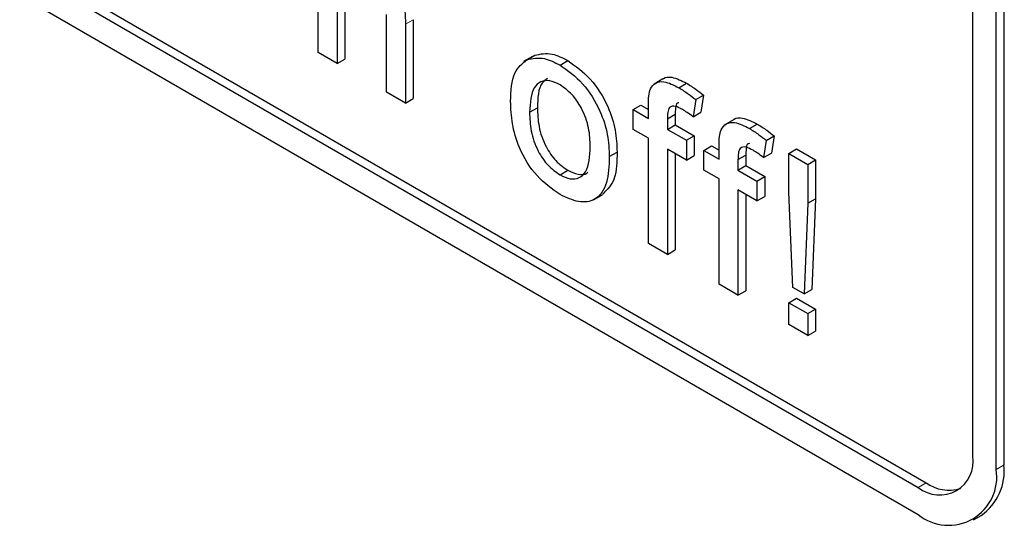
# Paper-space layout 'Blatt2' of a CAD drawing. Header units: millimetres. Extents: x 5 to 418, y 2 to 292.
# Tile 19 of 68: x 114.77 to 117, y 146.84 to 147.99. Entities that reach past the tile are written whole.
import ezdxf

# ---------------------------------------------------------------- set-up
doc = ezdxf.new("R2010")
doc.units = ezdxf.units.MM

psp = doc.layouts.new('Blatt2')

# ---------------------------------------------------------------- linework, layer by layer
at = {"color": 7, "linetype": 'Continuous', "lineweight": 25}
for p, q in [((107.9692, 151.9719), (116.808, 146.8694)), ((110.2496, 150.7371), (116.8257, 146.9408)), ((110.2319, 150.7269), (116.808, 146.9306)), ((117.0025, 146.9817), (117.0025, 149.8395)), ((116.9848, 146.9715), (116.9848, 149.8293)), ((116.9317, 147.0021), (116.9317, 148.8802)), ((115.4465, 147.916), (115.4465, 148.3038)), ((115.5073, 148.0534), (115.5073, 147.9013)), ((115.4896, 148.0432), (115.4896, 147.8911)), ((115.6016, 147.8265), (115.6016, 148.0026)), ((115.6446, 147.9803), (115.6446, 147.8016)), ((115.6623, 147.9905), (115.6623, 147.8118)), ((115.4896, 147.8911), (115.4465, 147.916)), ((115.4896, 147.8911), (115.5073, 147.9013)), ((115.9327, 147.9073), (115.9128, 147.8958)), ((115.9201, 147.8998), (115.9378, 147.91)), ((115.9953, 147.8876), (116.013, 147.8978)), ((116.2286, 147.8563), (116.2088, 147.8448)), ((116.2649, 147.8364), (116.2826, 147.8466)), ((115.6446, 147.8016), (115.6016, 147.8265)), ((115.6446, 147.8016), (115.6623, 147.8118)), ((116.3031, 147.8094), (116.297, 147.7706)), ((116.3031, 147.8094), (116.3208, 147.8197)), ((116.3208, 147.8197), (116.3146, 147.7808)), ((115.9262, 147.7809), (115.9439, 147.7911)), ((116.1613, 147.7868), (116.179, 147.797)), ((116.1613, 147.742), (116.1613, 147.7868)), ((116.1613, 147.7868), (116.1958, 147.7669)), ((116.179, 147.797), (116.1958, 147.7873)), ((116.1958, 147.7669), (116.1958, 147.7957)), ((116.297, 147.7706), (116.3146, 147.7808)), ((116.2388, 147.766), (116.2565, 147.7763)), ((116.2388, 147.766), (116.2388, 147.742)), ((116.2565, 147.7763), (116.2565, 147.7522)), ((116.3888, 147.7639), (116.3689, 147.7524)), ((116.1958, 147.7221), (116.1613, 147.742)), ((116.2388, 147.742), (116.2565, 147.7522)), ((116.2388, 147.742), (116.2819, 147.7172)), ((116.2565, 147.7522), (116.2996, 147.7274)), ((116.4251, 147.7439), (116.4428, 147.7541)), ((116.1958, 147.4835), (116.1958, 147.7221)), ((116.2819, 147.7172), (116.2996, 147.7274)), ((116.2819, 147.7172), (116.2819, 147.6724)), ((116.2996, 147.7274), (116.2996, 147.6826)), ((116.4633, 147.717), (116.4571, 147.6782)), ((116.4633, 147.717), (116.4809, 147.7272)), ((116.4809, 147.7272), (116.4748, 147.6884)), ((116.1071, 147.6803), (116.1248, 147.6905)), ((116.2819, 147.6724), (116.2388, 147.6973)), ((116.2388, 147.6973), (116.2388, 147.4586)), ((116.3215, 147.6943), (116.3392, 147.7045)), ((116.3215, 147.6496), (116.3215, 147.6943)), ((116.3215, 147.6943), (116.356, 147.6744)), ((116.3392, 147.7045), (116.356, 147.6948)), ((116.356, 147.6744), (116.356, 147.7033)), ((116.5145, 147.6873), (116.5321, 147.6976)), ((116.5321, 147.6976), (116.5752, 147.6727)), ((116.2565, 147.6871), (116.2565, 147.4688)), ((116.2819, 147.6724), (116.2996, 147.6826)), ((116.399, 147.6736), (116.4167, 147.6838)), ((116.399, 147.6736), (116.399, 147.6496)), ((116.4167, 147.6838), (116.4167, 147.6598)), ((116.4571, 147.6782), (116.4748, 147.6884)), ((116.5145, 147.6873), (116.5575, 147.6625)), ((116.5145, 147.5994), (116.5145, 147.6873)), ((116.5575, 147.6625), (116.5752, 147.6727)), ((116.5752, 147.6727), (116.5752, 147.5847)), ((115.9953, 147.639), (116.013, 147.6492)), ((116.356, 147.6297), (116.3215, 147.6496)), ((116.399, 147.6496), (116.4167, 147.6598)), ((116.399, 147.6496), (116.4421, 147.6247)), ((116.4167, 147.6598), (116.4598, 147.6349)), ((116.5575, 147.6625), (116.5575, 147.5745)), ((116.356, 147.391), (116.356, 147.6297)), ((116.4421, 147.6247), (116.4598, 147.6349)), ((116.4421, 147.6247), (116.4421, 147.58)), ((116.4598, 147.6349), (116.4598, 147.5902)), ((116.4421, 147.58), (116.399, 147.6048)), ((116.399, 147.6048), (116.399, 147.3661)), ((116.0729, 147.5833), (116.0928, 147.5948)), ((116.4167, 147.5946), (116.4167, 147.3763)), ((116.4421, 147.58), (116.4598, 147.5902)), ((116.5231, 147.384), (116.5145, 147.5994)), ((116.5575, 147.5745), (116.5752, 147.5847)), ((116.5752, 147.5847), (116.5666, 147.3793)), ((116.5575, 147.5745), (116.5489, 147.3691)), ((116.2388, 147.4586), (116.1958, 147.4835)), ((116.2388, 147.4586), (116.2565, 147.4688)), ((116.399, 147.3661), (116.356, 147.391)), ((116.5489, 147.3691), (116.5231, 147.384)), ((116.5489, 147.3691), (116.5666, 147.3793)), ((116.399, 147.3661), (116.4167, 147.3763)), ((116.5145, 147.3492), (116.5321, 147.3594)), ((116.5321, 147.3594), (116.5752, 147.3346)), ((116.5145, 147.2995), (116.5145, 147.3492)), ((116.5145, 147.3492), (116.5575, 147.3244)), ((116.5575, 147.3244), (116.5752, 147.3346)), ((116.5752, 147.3346), (116.5752, 147.2848)), ((116.5575, 147.3244), (116.5575, 147.2746)), ((116.5575, 147.2746), (116.5145, 147.2995)), ((116.5575, 147.2746), (116.5752, 147.2848)), ((116.933, 146.857), (116.9507, 146.8672))]:
    psp.add_line(p, q, dxfattribs=at)
at = {"color": 7, "linetype": 'Continuous', "lineweight": 18}
for p, q in [((115.6446, 147.9803), (115.6623, 147.9905)), ((116.9848, 146.9715), (117.0025, 146.9817)), ((116.808, 146.9306), (116.8257, 146.9408))]:
    psp.add_line(p, q, dxfattribs=at)
at = {"color": 7, "linetype": 'Continuous', "lineweight": 25}
for centre, radius, start, end in [((116.8563, 146.9898), 0.0764, 230.7967, 9.214), ((116.88, 146.9681), 0.1232, 305.0133, 6.2988), ((116.877, 146.954), 0.1092, 230.7967, 9.214), ((116.8784, 147.0166), 0.0923, 235.1435, 285.9932)]:
    psp.add_arc(centre, radius, start, end, dxfattribs=at)
for points, knots in [([(115.5616, 148.138), (115.5752, 148.1288), (115.6023, 148.1104), (115.6342, 148.0628), (115.6439, 148.0176), (115.6444, 147.9928), (115.6446, 147.9803)], [0, 0, 0, 0, 0.280318, 0.55834, 0.778554, 1, 1, 1, 1]), ([(115.9378, 147.91), (115.9505, 147.9129), (115.9733, 147.918), (116.0008, 147.904), (116.013, 147.8978)], [0, 0, 0, 0, 0.559033, 1, 1, 1, 1]), ([(115.8832, 147.8056), (115.8842, 147.8294), (115.8859, 147.8718), (115.9097, 147.8913), (115.9201, 147.8998)], [0, 0, 0, 0, 0.560963, 1, 1, 1, 1]), ([(115.9201, 147.8998), (115.9329, 147.9027), (115.9556, 147.9078), (115.9831, 147.8938), (115.9953, 147.8876)], [0, 0, 0, 0, 0.559033, 1, 1, 1, 1]), ([(116.013, 147.8978), (116.0306, 147.8854), (116.0659, 147.8606), (116.1042, 147.7986), (116.1226, 147.7396), (116.1241, 147.7069), (116.1248, 147.6905)], [0, 0, 0, 0, 0.279556, 0.5586, 0.778991, 1, 1, 1, 1]), ([(115.9953, 147.8876), (116.0129, 147.8752), (116.0482, 147.8504), (116.0866, 147.7884), (116.1049, 147.7294), (116.1064, 147.6967), (116.1071, 147.6803)], [0, 0, 0, 0, 0.279556, 0.5586, 0.778991, 1, 1, 1, 1]), ([(115.9953, 147.8429), (115.9874, 147.8466), (115.9716, 147.8542), (115.951, 147.8513), (115.9293, 147.8323), (115.9275, 147.8021), (115.9262, 147.7809)], [0, 0, 0, 0, 0.1871365, 0.3740246, 0.5610972, 1, 1, 1, 1]), ([(115.9667, 147.8573), (115.9625, 147.8542), (115.9458, 147.8423), (115.9447, 147.813), (115.9439, 147.7911)], [0, 0, 0, 0, 0.254643, 1, 1, 1, 1]), ([(116.2003, 147.8336), (116.204, 147.8389), (116.2113, 147.8493), (116.2346, 147.8519), (116.2534, 147.8423), (116.2649, 147.8364)], [0, 0, 0, 0, 0.279458, 0.559661, 1, 1, 1, 1]), ([(116.229, 147.8558), (116.2295, 147.8563), (116.234, 147.8614), (116.2528, 147.8613), (116.2713, 147.8522), (116.2826, 147.8466)], [0, 0, 0, 0, 0.041167, 0.414036, 1, 1, 1, 1]), ([(116.2826, 147.8466), (116.2898, 147.8421), (116.3026, 147.8341), (116.3152, 147.8241), (116.3208, 147.8197)], [0, 0, 0, 0, 0.559945, 1, 1, 1, 1]), ([(116.064, 147.7029), (116.0635, 147.7167), (116.0625, 147.7442), (116.0473, 147.7873), (116.0228, 147.8235), (116.0045, 147.8364), (115.9953, 147.8429)], [0, 0, 0, 0, 0.281064, 0.560316, 0.780174, 1, 1, 1, 1]), ([(116.1958, 147.7957), (116.1958, 147.8034), (116.1959, 147.8171), (116.199, 147.8286), (116.2003, 147.8336)], [0, 0, 0, 0, 0.56037, 1, 1, 1, 1]), ([(116.2649, 147.8364), (116.2721, 147.8319), (116.2849, 147.8239), (116.2975, 147.8139), (116.3031, 147.8094)], [0, 0, 0, 0, 0.559945, 1, 1, 1, 1]), ([(115.9953, 147.5942), (115.9773, 147.6068), (115.9413, 147.632), (115.9022, 147.6957), (115.8852, 147.7557), (115.8839, 147.789), (115.8832, 147.8056)], [0, 0, 0, 0, 0.279616, 0.558371, 0.778858, 1, 1, 1, 1]), ([(116.2647, 147.8022), (116.2636, 147.8021), (116.2588, 147.8017), (116.2572, 147.79), (116.2567, 147.7808), (116.2565, 147.7763)], [0, 0, 0, 0, 0.131284, 0.564968, 1, 1, 1, 1]), ([(115.9262, 147.7809), (115.9268, 147.767), (115.9278, 147.7391), (115.9423, 147.6953), (115.9673, 147.6586), (115.986, 147.6455), (115.9953, 147.639)], [0, 0, 0, 0, 0.2811293, 0.560384, 0.7801589, 1, 1, 1, 1]), ([(115.9439, 147.7911), (115.9444, 147.7772), (115.9455, 147.7493), (115.96, 147.7055), (115.985, 147.6688), (116.0036, 147.6557), (116.013, 147.6492)], [0, 0, 0, 0, 0.2811293, 0.560384, 0.7801589, 1, 1, 1, 1]), ([(116.2729, 147.787), (116.2675, 147.79), (116.2569, 147.7957), (116.2429, 147.7942), (116.2393, 147.7803), (116.239, 147.7708), (116.2388, 147.766)], [0, 0, 0, 0, 0.281469, 0.557719, 0.778516, 1, 1, 1, 1]), ([(116.297, 147.7706), (116.2925, 147.774), (116.2845, 147.78), (116.2764, 147.7849), (116.2729, 147.787)], [0, 0, 0, 0, 0.559924, 1, 1, 1, 1]), ([(116.3605, 147.7412), (116.3642, 147.7464), (116.3715, 147.7568), (116.3947, 147.7595), (116.4136, 147.7498), (116.4251, 147.7439)], [0, 0, 0, 0, 0.279458, 0.559661, 1, 1, 1, 1]), ([(116.3892, 147.7633), (116.3897, 147.7638), (116.3942, 147.769), (116.4129, 147.7688), (116.4315, 147.7597), (116.4428, 147.7541)], [0, 0, 0, 0, 0.041167, 0.414036, 1, 1, 1, 1]), ([(116.356, 147.7033), (116.356, 147.7109), (116.356, 147.7247), (116.3592, 147.7361), (116.3605, 147.7412)], [0, 0, 0, 0, 0.5603701, 1, 1, 1, 1]), ([(116.4251, 147.7439), (116.4323, 147.7394), (116.4451, 147.7314), (116.4577, 147.7214), (116.4633, 147.717)], [0, 0, 0, 0, 0.559945, 1, 1, 1, 1]), ([(116.4428, 147.7541), (116.45, 147.7496), (116.4628, 147.7416), (116.4754, 147.7316), (116.4809, 147.7272)], [0, 0, 0, 0, 0.559945, 1, 1, 1, 1]), ([(115.9953, 147.639), (116.0032, 147.6352), (116.0192, 147.6276), (116.0397, 147.6312), (116.0613, 147.6508), (116.0629, 147.6814), (116.064, 147.7029)], [0, 0, 0, 0, 0.187044, 0.373945, 0.560983, 1, 1, 1, 1]), ([(116.1248, 147.6905), (116.1245, 147.6692), (116.124, 147.6275), (116.1027, 147.606), (116.0923, 147.5955)], [0, 0, 0, 0, 0.512915, 1, 1, 1, 1]), ([(116.4331, 147.6946), (116.4277, 147.6975), (116.4171, 147.7033), (116.4031, 147.7017), (116.3995, 147.6878), (116.3992, 147.6783), (116.399, 147.6736)], [0, 0, 0, 0, 0.281469, 0.557719, 0.778516, 1, 1, 1, 1]), ([(116.4249, 147.7098), (116.4238, 147.7097), (116.4189, 147.7092), (116.4174, 147.6975), (116.4169, 147.6884), (116.4167, 147.6838)], [0, 0, 0, 0, 0.1312844, 0.5649679, 1, 1, 1, 1]), ([(116.4571, 147.6782), (116.4527, 147.6815), (116.4447, 147.6875), (116.4366, 147.6924), (116.4331, 147.6946)], [0, 0, 0, 0, 0.559924, 1, 1, 1, 1]), ([(116.1071, 147.6803), (116.1065, 147.6595), (116.1053, 147.6182), (116.0791, 147.5802), (116.0381, 147.5744), (116.0096, 147.5876), (115.9953, 147.5942)], [0, 0, 0, 0, 0.281033, 0.559513, 0.779602, 1, 1, 1, 1]), ([(116.013, 147.6492), (116.0208, 147.6456), (116.0365, 147.6384), (116.0525, 147.6391), (116.0579, 147.6443), (116.0586, 147.645)], [0, 0, 0, 0, 0.465388, 0.930416, 1, 1, 1, 1])]:
    psp.add_open_spline(points, degree=3, knots=knots, dxfattribs=at)

doc.saveas('drawing.dxf')
